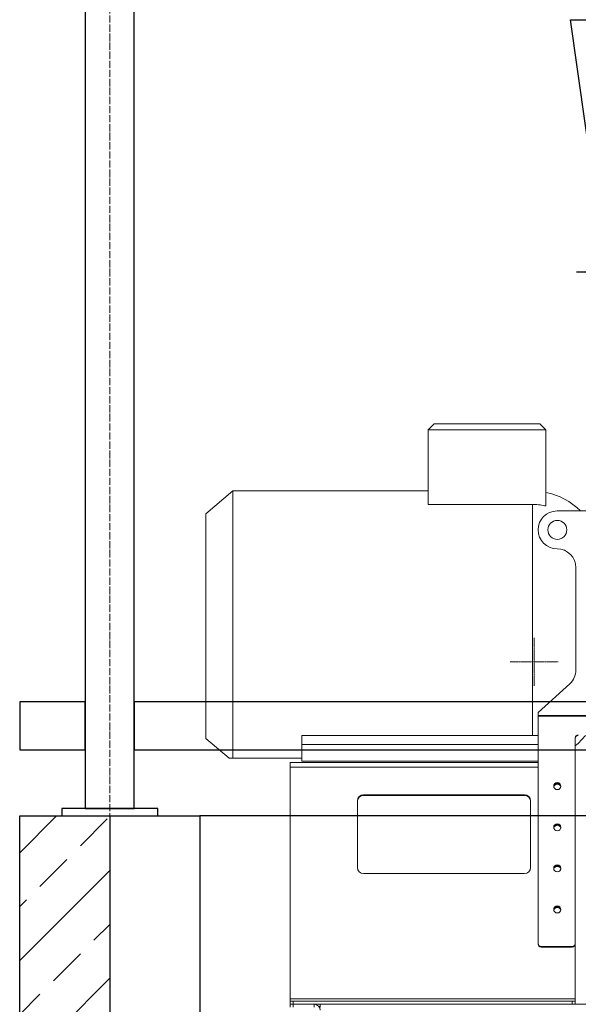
# Model space of a CAD drawing. Header units: millimetres. Extents: x -374129 to 1163271, y -112652 to 695637.
# Tile 188 of 230: x -150 to 781, y 55488 to 57128. Entities that reach past the tile are written whole.
import ezdxf

# ---------------------------------------------------------------- set-up
doc = ezdxf.new("R2010")
doc.units = ezdxf.units.MM
doc.linetypes.add('ACAD_ISO04W100', pattern=[30, 24, -3, 0, -3])
doc.linetypes.add('CHAIN', pattern=[0.3543, 0.2362, -0.0295, 0.0591, -0.0295])
for name, color, linetype in [('KRT_fund', 3, 'Continuous'), ('KRT_kreskowanie', 252, 'Continuous'), ('KRT_sciany', 2, 'Continuous'), ('KRT_stal', 4, 'Continuous'), ('KRT_technologia', 30, 'Continuous')]:
    doc.layers.add(name, color=color, linetype=linetype)
doc.layers.add('KRT_osie', color=55, linetype='ACAD_ISO04W100', lineweight=18)

# ---------------------------------------------------------------- blocks, each defined once
blk = doc.blocks.new('slup160')
at = {"layer": 'KRT_stal'}
for points in [[(-41, 12), (41, 12), (41, 4260), (-41, 4260)], [(-80, 0), (80, 0), (80, 12), (-80, 12)]]:
    blk.add_lwpolyline(points, close=True, dxfattribs=at)
blk = doc.blocks.new('A$C77DE5FE2')
at = {"color": 0, "linetype": 'Continuous', "lineweight": -3}
for p, q in [((768, -1334), (1048, -1334)), ((823, -1724), (768, -1334))]:
    blk.add_line(p, q, dxfattribs=at)
at = {"color": 0, "linetype": 'Continuous', "lineweight": -2}
blk.add_line((778, -1754), (1318, -1754), dxfattribs=at)
at = {"color": 0, "lineweight": 13}
for p, q in [((541, -2007, -61508.2), (531, -2017, -61508.2)), ((531, -2017, -61508.2), (531, -2141.5, -61508.2)), ((531, -2017, -61508.2), (727, -2017, -61508.2)), ((541, -2007, -61508.2), (717, -2007, -61508.2)), ((727, -2017, -61508.2), (717, -2007, -61508.2)), ((727, -2144, -61508.2), (727, -2017, -61508.2)), ((160, -2156.8, -61508.2), (205, -2119, -61508.2)), ((205, -2564, -61508.2), (205, -2119, -61508.2)), ((531, -2119, -61508.2), (205, -2119, -61508.2)), ((531, -2141.5, -61508.2), (704.5, -2141.5, -61508.2)), ((704.5, -2141.5, -61508.2), (704.5, -2526.5, -61508.2)), ((160, -2531.2, -61508.2), (160, -2156.8, -61508.2)), ((818, -2152.3, -61508.2), (745.5, -2152.3, -61508.2)), ((777, -2417, -61508.2), (777, -2246.8, -61508.2)), ((766.6, -2440.4, -61508.2), (714, -2488, -61508.2)), ((714, -2488, -61508.2), (714, -2492.8, -61508.2)), ((818, -2492.8, -61508.2), (714, -2492.8, -61508.2)), ((714, -2492.8, -61508.2), (714, -2494.1, -61508.2)), ((714, -2494.1, -61508.2), (714, -2872.7, -61508.2)), ((818, -2494.1, -61508.2), (714, -2494.1, -61508.2)), ((160, -2531.2, -61508.2), (199, -2564, -61508.2)), ((704.5, -2526.5, -61508.2), (320, -2526.5, -61508.2)), ((320, -2526.5, -61508.2), (320, -2541, -61508.2)), ((714, -2541, -61508.2), (320, -2541, -61508.2)), ((320, -2541, -61508.2), (320, -2569, -61508.2)), ((776, -2872.7, -61508.2), (776, -2530.1, -61508.2)), ((205, -2564, -61508.2), (199, -2564, -61508.2)), ((320, -2564, -61508.2), (205, -2564, -61508.2)), ((714, -2571, -61508.2), (301, -2571, -61508.2)), ((301, -2578.9, -61508.2), (301, -2571, -61508.2)), ((714, -2569, -61508.2), (320, -2569, -61508.2)), ((714, -2578.9, -61508.2), (301, -2578.9, -61508.2)), ((301, -2578.9, -61508.2), (301, -2965, -61508.2)), ((413, -2634.9, -61508.2), (413, -2746.4, -61508.2)), ((423, -2626.1, -61508.2), (423, -2625.1, -61508.2)), ((691.4, -2625.1, -61508.2), (423, -2625.1, -61508.2)), ((423, -2626.1, -61508.2), (691.4, -2626.1, -61508.2)), ((691.4, -2626.1, -61508.2), (691.4, -2625.1, -61508.2)), ((701.4, -2746.4, -61508.2), (701.4, -2634.9, -61508.2)), ((423, -2756.2, -61508.2), (691.4, -2756.2, -61508.2)), ((714, -2873.8, -61508.2), (714, -2872.7, -61508.2)), ((719, -2877.6, -61508.2), (719, -2878.7, -61508.2)), ((719, -2877.6, -61508.2), (771, -2877.6, -61508.2)), ((719, -2878.7, -61508.2), (771, -2878.7, -61508.2)), ((771, -2878.7, -61508.2), (771, -2877.6, -61508.2)), ((776, -2872.7, -61508.2), (776, -2873.8, -61508.2)), ((776, -2965, -61508.2), (776, -2873.8, -61508.2)), ((301, -2965, -61508.2), (776, -2965, -61508.2)), ((301, -2969, -61508.2), (301, -2965, -61508.2)), ((776, -2969, -61508.2), (776, -2965, -61508.2)), ((306, -2969, -61508.2), (301, -2969, -61508.2)), ((301, -2974, -61508.2), (301, -2969, -61508.2)), ((306, -2974, -61508.2), (301, -2974, -61508.2)), ((301, -2979, -61508.2), (301, -2974, -61508.2)), ((306, -2969, -61508.2), (306, -2974, -61508.2)), ((306, -2969, -61508.2), (771, -2969, -61508.2)), ((306, -2974, -61508.2), (306, -2979, -61508.2)), ((306, -2974, -61508.2), (341, -2974, -61508.2)), ((341, -2974, -61508.2), (341, -2979, -61508.2)), ((351, -2974, -61508.2), (341, -2974, -61508.2)), ((351, -2974, -61508.2), (1313, -2974, -61508.2)), ((351, -2979, -61508.2), (351, -2974, -61508.2)), ((776, -2969, -61508.2), (771, -2969, -61508.2)), ((771, -2974, -61508.2), (771, -2969, -61508.2)), ((776, -2969, -61508.2), (776, -2974, -61508.2))]:
    blk.add_line(p, q, dxfattribs=at)
at = {"color": 0, "linetype": 'CHAIN', "lineweight": 13, "ltscale": 5.555937}
for p, q in [((707.3, -2363.7, -61508.2), (707.3, -2443.7, -61508.2)), ((667.3, -2403.7, -61508.2), (747.3, -2403.7, -61508.2))]:
    blk.add_line(p, q, dxfattribs=at)
at = {"color": 0, "lineweight": 13}
blk.add_circle((746, -2183.8, -61508.2), 15.8, dxfattribs=at)
for centre, radius, start, end in [((704.5, -2231.5, -61508.2), 112.5, 44.7247, 78.463), ((745.5, -2183.8, -61508.2), 31.5, 90, 270), ((745.5, -2246.8, -61508.2), 31.5, 0, 90), ((745.5, -2417, -61508.2), 31.5, 312.1376, 0), ((704.5, -2456.5, -61508.2), 112.5, 309.4612, 321.714), ((341, -2984, -61508.2), 10, 0, 90)]:
    blk.add_arc(centre, radius, start, end, dxfattribs=at)
at = {"color": 0, "lineweight": 13, "extrusion": (0, 0, -1)}
for centre, major_axis, start_param, end_param in [((781, -2530.1, -61508.2), (-5, 0), 0, 1.570796), ((781, -2531.1, -61508.2), (-5, 0), 0, 1.570796), ((746, -2611.6, -61508.2), (-6, 0), 0.088681, 3.052911), ((746, -2612.2, -61508.2), (6, 0), 3.274834, 6.149944), ((746, -2613.2, -61508.2), (-6, 0), 0.223263, 2.918329), ((423, -2634.9, -61508.2), (-10, 0), 0, 1.570796), ((423, -2635.9, -61508.2), (-10, 0), 0, 1.570796), ((691.4, -2634.9, -61508.2), (10, 0), 4.712389, 6.283185), ((691.4, -2635.9, -61508.2), (10, 0), 4.712389, 6.283185), ((746, -2680.1, -61508.2), (-6, 0), 0.088681, 3.052911), ((746, -2680.6, -61508.2), (6, 0), 3.274834, 6.149944), ((746, -2681.7, -61508.2), (-6, 0), 0.223263, 2.918329), ((423, -2746.4, -61508.2), (-10, 0), 4.712389, 6.283185), ((691.4, -2746.4, -61508.2), (10, 0), 0, 1.570796), ((746, -2748.6, -61508.2), (-6, 0), 0.088681, 3.052911), ((746, -2749.1, -61508.2), (6, 0), 3.274834, 6.149944), ((746, -2750.1, -61508.2), (-6, 0), 0.223263, 2.918329), ((746, -2817, -61508.2), (-6, 0), 0.088681, 3.052911), ((746, -2817.6, -61508.2), (6, 0), 3.274834, 6.149944), ((746, -2818.6, -61508.2), (-6, 0), 0.223263, 2.918329), ((719, -2872.7, -61508.2), (-5, 0), 4.712389, 6.283185), ((719, -2873.8, -61508.2), (-5, 0), 4.712389, 6.283185), ((771, -2872.7, -61508.2), (5, 0), 0, 1.570796), ((771, -2873.8, -61508.2), (5, 0), 0, 1.570796)]:
    blk.add_ellipse(centre, major_axis=major_axis, ratio=0.978148, start_param=start_param, end_param=end_param, dxfattribs=at)
for centre in [(746, -2610.6, -61508.2), (746, -2679.1, -61508.2), (746, -2747.5, -61508.2), (746, -2816, -61508.2)]:
    blk.add_ellipse(centre, major_axis=(-6, 0), ratio=0.978148, dxfattribs=at)
at = {"color": 0, "lineweight": 13}
blk.add_open_spline([(704.5, -2141.5, -61508.2), (707.7, -2141.5, -61508.2), (711.1, -2141.6, -61508.2), (718, -2142.3, -61508.2), (721.5, -2142.8, -61508.2), (725.6, -2143.7, -61508.2), (726.3, -2143.8, -61508.2), (727, -2144, -61508.2)], degree=3, knots=[74.390952, 74.390952, 74.390952, 74.390952, 75.359707, 75.359707, 76.328462, 76.328462, 76.525334, 76.525334, 76.525334, 76.525334], dxfattribs=at)
blk.add_open_spline([(714, -2526.2, -61508.2), (710.8, -2526.4, -61508.2), (707.6, -2526.5, -61508.2), (704.5, -2526.5, -61508.2)], degree=3, dxfattribs=at)

msp = doc.modelspace()

# ---------------------------------------------------------------- hatches: boundary and pattern name
at = {"layer": 'KRT_kreskowanie'}
h = msp.add_hatch(dxfattribs=at)
h.set_pattern_fill('ANSI33', color=256, scale=20, style=0)
h.set_pattern_definition([(45, (-2028711.25, -536878.08), (-89.802561, 89.802561), []), (45, (-2028621.45, -536878.08), (-89.802561, 89.802561), [63.5, -31.75])])
h.paths.add_polyline_path([(-150, 53901.74), (0, 53901.74), (0, 55801.74), (-150, 55801.74)])

# ---------------------------------------------------------------- linework, layer by layer
at = {"layer": 'KRT_fund', "color": 2}
msp.add_lwpolyline([(-150, 55801.74), (150, 55801.74), (150, 54201.74), (-10, 54201.74)], dxfattribs=at)
at = {"layer": 'KRT_osie', "ltscale": 0.5}
msp.add_line((0, 61997.09), (0, 53714.43), dxfattribs=at)
at = {"layer": 'KRT_sciany', "color": 2}
msp.add_line((70170, 55801.74), (150, 55801.74), dxfattribs=at)
msp.add_lwpolyline([(0, 53901.74), (-150, 53901.74), (-150, 55801.74), (0, 55801.74)], close=True, dxfattribs=at)
at = {"layer": 'KRT_stal', "color": 1}
for points in [[(-150, 55911.74), (-41, 55911.74), (-41, 55991.74), (-150, 55991.74)], [(41, 55911.74), (3109, 55911.74), (3109, 55991.74), (41, 55991.74)]]:
    msp.add_lwpolyline(points, close=True, dxfattribs=at)

# ---------------------------------------------------------------- block references
at = {"layer": 'KRT_stal'}
msp.add_blockref('slup160', (0, 55801.74), dxfattribs=at)
at = {"layer": 'KRT_technologia'}
msp.add_blockref('A$C77DE5FE2', (0, 58461.74), dxfattribs=at)

doc.saveas('drawing.dxf')
